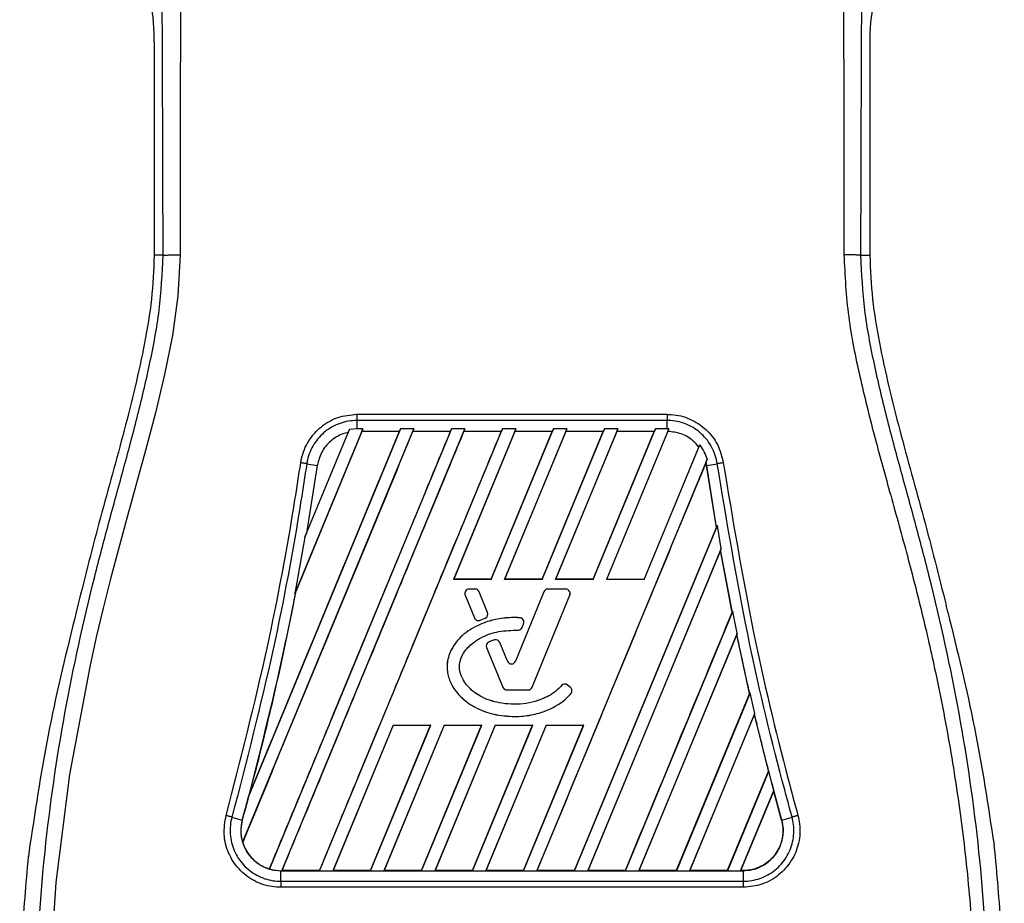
# Model space of a CAD drawing. Header units: millimetres. Extents: x 0 to 420, y 0 to 297.
# Tile 14 of 29: x 83.03 to 91.74, y 234.61 to 242.43. Entities that reach past the tile are written whole.
import ezdxf

# ---------------------------------------------------------------- set-up
doc = ezdxf.new("R2010")
doc.units = ezdxf.units.MM

msp = doc.modelspace()

# ---------------------------------------------------------------- linework, layer by layer
at = {"color": 7, "linetype": 'Continuous', "lineweight": 25}
for p, q in [((84.16343, 242.73563), (84.20747, 242.4329)), ((90.60741, 242.73563), (90.56337, 242.4329)), ((84.21711, 242.238), (84.21711, 240.34757)), ((90.55373, 242.238), (90.55373, 240.34757)), ((84.2962, 240.34757), (84.21711, 240.34757)), ((90.47463, 240.34757), (90.55373, 240.34757)), ((86.01135, 238.94011), (88.7595, 238.94011)), ((86.01135, 238.88544), (86.01135, 238.81101)), ((88.75949, 238.88544), (86.01135, 238.88544)), ((88.75949, 238.81101), (88.75949, 238.88544)), ((85.00006, 235.15054), (86.51628, 238.81101)), ((86.39892, 238.81101), (85.05761, 235.57279)), ((86.85024, 238.81101), (85.23687, 234.91597)), ((85.34809, 234.90116), (86.9676, 238.81101)), ((86.06496, 238.81101), (85.46207, 237.35548)), ((85.55019, 237.85157), (85.94511, 238.80498)), ((85.68205, 234.90116), (87.30156, 238.81101)), ((85.94511, 238.80498), (85.93471, 238.78085)), ((86.01135, 238.81101), (85.94511, 238.80498)), ((86.06496, 238.81101), (86.01135, 238.81101)), ((86.05636, 238.78926), (86.06496, 238.81101)), ((86.38951, 238.78926), (86.39892, 238.81101)), ((86.51628, 238.81101), (86.39892, 238.81101)), ((86.51628, 238.81101), (86.50768, 238.78926)), ((86.84082, 238.78926), (86.85024, 238.81101)), ((86.9676, 238.81101), (86.85024, 238.81101)), ((87.41892, 238.81101), (86.86702, 237.47862)), ((86.9676, 238.81101), (86.959, 238.78926)), ((87.20098, 237.47862), (87.75288, 238.81101)), ((87.30156, 238.81101), (87.29214, 238.78926)), ((87.41892, 238.81101), (87.30156, 238.81101)), ((87.87023, 238.81101), (87.31834, 237.47862)), ((87.41031, 238.78926), (87.41892, 238.81101)), ((87.6523, 237.47862), (88.20419, 238.81101)), ((87.75288, 238.81101), (87.74346, 238.78926)), ((87.87023, 238.81101), (87.75288, 238.81101)), ((88.32155, 238.81101), (87.76966, 237.47862)), ((87.86163, 238.78926), (87.87023, 238.81101)), ((88.10362, 237.47862), (88.65551, 238.81101)), ((88.20419, 238.81101), (88.19478, 238.78926)), ((88.32155, 238.81101), (88.20419, 238.81101)), ((88.77277, 238.81077), (88.22097, 237.47862)), ((88.31295, 238.78926), (88.32155, 238.81101)), ((88.65551, 238.81101), (88.64609, 238.78926)), ((88.75949, 238.81101), (88.65551, 238.81101)), ((88.77277, 238.81077), (88.75949, 238.81101)), ((88.76425, 238.78922), (88.77277, 238.81077)), ((86.05717, 238.78804), (85.47297, 237.3783)), ((86.38951, 238.78926), (86.05636, 238.78926)), ((86.05636, 238.78926), (86.05717, 238.78804)), ((86.38768, 238.78804), (86.05717, 238.78804)), ((86.38951, 238.78926), (86.38768, 238.78804)), ((86.84082, 238.78926), (86.50768, 238.78926)), ((86.50849, 238.78804), (86.50768, 238.78926)), ((86.839, 238.78804), (86.50849, 238.78804)), ((86.84082, 238.78926), (86.839, 238.78804)), ((87.41113, 238.78804), (86.86904, 237.47997)), ((87.29214, 238.78926), (86.959, 238.78926)), ((86.95981, 238.78804), (86.959, 238.78926)), ((87.29032, 238.78804), (86.95981, 238.78804)), ((87.20008, 237.47997), (87.74164, 238.78804)), ((87.29032, 238.78804), (87.29214, 238.78926)), ((87.86244, 238.78804), (87.32036, 237.47997)), ((87.74346, 238.78926), (87.41031, 238.78926)), ((87.41031, 238.78926), (87.41113, 238.78804)), ((87.74164, 238.78804), (87.41113, 238.78804)), ((87.6514, 237.47997), (88.19295, 238.78804)), ((87.74164, 238.78804), (87.74346, 238.78926)), ((88.31376, 238.78804), (87.77168, 237.47997)), ((88.19478, 238.78926), (87.86163, 238.78926)), ((87.86163, 238.78926), (87.86244, 238.78804)), ((88.19295, 238.78804), (87.86244, 238.78804)), ((88.10272, 237.47997), (88.64427, 238.78804)), ((88.19295, 238.78804), (88.19478, 238.78926)), ((88.64609, 238.78926), (88.31295, 238.78926)), ((88.31295, 238.78926), (88.31376, 238.78804)), ((88.64427, 238.78804), (88.31376, 238.78804)), ((88.64427, 238.78804), (88.64609, 238.78926)), ((88.55493, 237.47862), (89.04858, 238.67039)), ((89.04858, 238.67039), (89.04013, 238.65082)), ((89.11336, 238.54346), (87.60467, 234.90116)), ((89.10331, 238.51846), (89.11336, 238.54346)), ((85.66157, 238.48791), (85.56476, 237.88712)), ((85.56801, 238.50321), (85.66157, 238.48791)), ((89.10331, 238.51846), (89.10298, 238.51442)), ((89.10803, 238.48773), (89.10298, 238.51442)), ((89.10926, 238.48791), (89.10331, 238.51846)), ((89.10803, 238.48773), (89.10926, 238.48791)), ((89.19576, 237.93981), (89.10803, 238.48773)), ((89.10926, 238.48791), (89.20283, 238.50321)), ((89.19705, 237.93967), (89.10926, 238.48791)), ((87.93787, 234.9023), (89.19576, 237.93981)), ((87.93863, 234.90116), (89.2037, 237.9553)), ((89.19576, 237.93981), (89.19705, 237.93967)), ((89.2037, 237.9553), (89.19705, 237.93967)), ((89.23723, 237.75292), (89.2037, 237.9553)), ((85.55019, 237.85157), (85.46207, 237.35548)), ((85.56476, 237.88712), (85.55019, 237.85157)), ((89.23723, 237.75292), (88.05599, 234.90116)), ((89.23197, 237.73987), (89.23723, 237.75292)), ((89.23149, 237.73546), (88.0577, 234.9023)), ((89.23197, 237.73987), (89.23149, 237.73546)), ((89.33545, 237.18727), (89.23149, 237.73546)), ((89.33675, 237.18714), (89.23197, 237.73987)), ((86.86702, 237.47862), (86.86904, 237.47997)), ((87.20098, 237.47862), (86.86702, 237.47862)), ((87.20008, 237.47997), (86.86904, 237.47997)), ((87.20008, 237.47997), (87.20098, 237.47862)), ((87.31834, 237.47862), (87.32036, 237.47997)), ((87.6523, 237.47862), (87.31834, 237.47862)), ((87.6514, 237.47997), (87.32036, 237.47997)), ((87.6514, 237.47997), (87.6523, 237.47862)), ((87.76966, 237.47862), (87.77168, 237.47997)), ((88.10362, 237.47862), (87.76966, 237.47862)), ((88.10272, 237.47997), (87.77168, 237.47997)), ((88.10272, 237.47997), (88.10362, 237.47862)), ((88.55493, 237.47862), (88.22097, 237.47862)), ((85.46207, 237.35548), (85.47177, 237.37866)), ((85.47177, 237.37866), (85.47297, 237.3783)), ((86.97019, 237.34047), (86.97007, 237.34042)), ((86.97007, 237.34042), (87.05281, 237.13775)), ((86.97019, 237.34047), (87.05294, 237.1378)), ((87.0056, 237.39318), (87.0056, 237.39331)), ((87.0593, 237.39331), (87.0056, 237.39331)), ((87.0593, 237.39318), (87.0056, 237.39318)), ((87.0593, 237.39318), (87.0593, 237.39331)), ((87.09471, 237.36939), (87.09483, 237.36944)), ((87.16945, 237.18634), (87.09471, 237.36939)), ((87.16957, 237.18639), (87.09483, 237.36944)), ((87.66733, 237.36944), (87.41662, 236.75536)), ((87.66746, 237.36939), (87.41674, 236.75531)), ((87.56348, 236.52495), (87.89645, 237.34047)), ((87.56361, 236.5249), (87.89657, 237.34042)), ((87.66746, 237.36939), (87.66733, 237.36944)), ((87.70287, 237.39318), (87.70287, 237.39331)), ((87.86104, 237.39331), (87.70287, 237.39331)), ((87.86104, 237.39318), (87.70287, 237.39318)), ((87.86104, 237.39318), (87.86104, 237.39331)), ((87.89645, 237.34047), (87.89657, 237.34042)), ((83.54166, 237.25036), (83.52609, 237.18767)), ((91.24474, 237.18767), (91.22918, 237.25036)), ((87.16945, 237.18634), (87.16957, 237.18639)), ((87.45524, 237.13956), (87.45525, 237.13969)), ((88.38995, 234.90116), (89.33991, 237.19456)), ((89.33545, 237.18727), (89.33675, 237.18714)), ((89.33991, 237.19456), (89.33675, 237.18714)), ((89.37838, 237.00411), (89.33991, 237.19456)), ((87.05294, 237.1378), (87.05281, 237.13775)), ((87.10344, 237.11712), (87.14913, 237.13674)), ((87.10344, 237.11712), (87.10349, 237.11699)), ((87.10349, 237.11699), (87.14918, 237.13662)), ((87.14913, 237.13674), (87.14918, 237.13662)), ((87.47476, 237.05425), (87.4883, 237.08661)), ((87.47476, 237.05425), (87.47488, 237.0542)), ((87.47488, 237.0542), (87.48843, 237.08656)), ((87.4883, 237.08661), (87.48843, 237.08656)), ((87.4395, 237.03077), (87.4395, 237.03064)), ((89.37838, 237.00411), (88.50731, 234.90116)), ((89.37517, 236.99291), (88.50901, 234.9023)), ((89.37557, 236.99713), (89.37517, 236.99291)), ((89.37557, 236.99713), (89.37838, 237.00411)), ((87.18104, 236.92492), (87.18099, 236.92504)), ((87.23133, 236.94289), (87.23129, 236.94302)), ((87.27788, 236.92076), (87.278, 236.92081)), ((87.34543, 236.75531), (87.27788, 236.92076)), ((87.34555, 236.75536), (87.278, 236.92081)), ((87.16019, 236.87509), (87.16007, 236.87504)), ((87.16007, 236.87504), (87.30303, 236.5249)), ((87.16019, 236.87509), (87.30315, 236.52495)), ((87.34543, 236.75531), (87.34555, 236.75536)), ((87.41674, 236.75531), (87.41662, 236.75536)), ((87.82468, 236.53924), (87.82458, 236.53932)), ((87.87804, 236.5435), (87.87812, 236.54361)), ((87.90281, 236.52284), (87.87804, 236.5435)), ((87.9029, 236.52294), (87.87812, 236.54361)), ((87.30315, 236.52495), (87.30303, 236.5249)), ((87.33856, 236.50116), (87.52808, 236.50116)), ((87.33856, 236.50116), (87.33856, 236.50102)), ((87.33856, 236.50102), (87.52808, 236.50102)), ((87.52808, 236.50116), (87.52808, 236.50102)), ((87.56348, 236.52495), (87.56361, 236.5249)), ((87.90281, 236.52284), (87.9029, 236.52294)), ((87.90709, 236.46828), (87.90719, 236.46819)), ((89.48961, 236.46985), (88.84051, 234.9023)), ((89.49356, 236.47592), (88.84127, 234.90116)), ((89.49092, 236.46974), (89.48961, 236.46985)), ((89.49092, 236.46974), (89.49356, 236.47592)), ((89.53544, 236.29371), (89.49356, 236.47592)), ((88.95863, 234.90116), (89.53544, 236.29371)), ((88.96033, 234.9023), (89.53291, 236.28418)), ((89.53291, 236.28418), (89.53323, 236.28823)), ((89.65672, 235.78355), (89.53291, 236.28418)), ((89.53544, 236.29371), (89.53323, 236.28823)), ((86.33319, 236.18982), (85.7994, 234.90116)), ((86.33406, 236.18852), (85.80111, 234.9023)), ((86.1326, 234.9023), (86.6652, 236.18852)), ((86.13336, 234.90116), (86.66715, 236.18982)), ((86.7845, 236.18982), (86.25072, 234.90116)), ((86.78537, 236.18852), (86.25243, 234.9023)), ((86.33319, 236.18982), (86.66715, 236.18982)), ((86.33406, 236.18852), (86.33319, 236.18982)), ((86.33406, 236.18852), (86.6652, 236.18852)), ((86.58392, 234.9023), (87.11652, 236.18852)), ((86.58468, 234.90116), (87.11846, 236.18982)), ((86.66715, 236.18982), (86.6652, 236.18852)), ((87.23582, 236.18982), (86.70204, 234.90116)), ((87.23669, 236.18852), (86.70374, 234.9023)), ((86.7845, 236.18982), (87.11846, 236.18982)), ((86.78537, 236.18852), (86.7845, 236.18982)), ((86.78537, 236.18852), (87.11652, 236.18852)), ((87.03524, 234.9023), (87.56783, 236.18852)), ((87.036, 234.90116), (87.56978, 236.18982)), ((87.11846, 236.18982), (87.11652, 236.18852)), ((87.68714, 236.18982), (87.15336, 234.90116)), ((87.68801, 236.18852), (87.15506, 234.9023)), ((87.23582, 236.18982), (87.56978, 236.18982)), ((87.23669, 236.18852), (87.23582, 236.18982)), ((87.23669, 236.18852), (87.56783, 236.18852)), ((87.41058, 236.26554), (87.41058, 236.26541)), ((87.48656, 234.9023), (88.01915, 236.18852)), ((87.48732, 234.90116), (88.0211, 236.18982)), ((87.56978, 236.18982), (87.56783, 236.18852)), ((87.68714, 236.18982), (88.0211, 236.18982)), ((87.68801, 236.18852), (87.68714, 236.18982)), ((87.68801, 236.18852), (88.01915, 236.18852)), ((88.0211, 236.18982), (88.01915, 236.18852)), ((89.65672, 235.78355), (89.29183, 234.9023)), ((89.6585, 235.78455), (89.29259, 234.90116)), ((89.65803, 235.78346), (89.65672, 235.78355)), ((89.65803, 235.78346), (89.6585, 235.78455)), ((89.68585, 235.67643), (89.6585, 235.78455)), ((89.77388, 235.34915), (89.68585, 235.67644)), ((85.05761, 235.57279), (85.06359, 235.59046)), ((89.40994, 234.90116), (89.70343, 235.60969)), ((89.41165, 234.9023), (89.70317, 235.60583)), ((89.70317, 235.60583), (89.70343, 235.60969)), ((89.77268, 235.34881), (89.70317, 235.60583)), ((84.90576, 235.37505), (84.99696, 235.34915)), ((84.997, 235.34913), (84.99696, 235.34915)), ((89.77268, 235.34881), (89.77388, 235.34915)), ((89.77388, 235.34915), (89.86508, 235.37505)), ((85.00006, 235.15054), (85.00131, 235.15048)), ((83.1174, 235.12989), (83.10506, 235.02541)), ((91.66578, 235.02541), (91.65344, 235.12989)), ((85.23621, 234.91736), (85.23687, 234.91597)), ((85.33819, 234.90116), (85.33819, 234.90103)), ((85.33819, 234.90116), (85.34809, 234.90116)), ((85.33819, 234.80727), (85.33819, 234.90103)), ((85.33819, 234.90103), (89.43265, 234.90103)), ((85.34979, 234.9023), (85.34809, 234.90116)), ((85.68129, 234.9023), (85.34979, 234.9023)), ((85.68129, 234.9023), (85.68205, 234.90116)), ((85.68205, 234.90116), (85.7994, 234.90116)), ((85.7994, 234.90116), (85.80111, 234.9023)), ((86.1326, 234.9023), (85.80111, 234.9023)), ((86.1326, 234.9023), (86.13336, 234.90116)), ((86.13336, 234.90116), (86.25072, 234.90116)), ((86.25072, 234.90116), (86.25243, 234.9023)), ((86.58392, 234.9023), (86.25243, 234.9023)), ((86.58392, 234.9023), (86.58468, 234.90116)), ((86.58468, 234.90116), (86.70204, 234.90116)), ((86.70204, 234.90116), (86.70374, 234.9023)), ((87.03524, 234.9023), (86.70374, 234.9023)), ((87.03524, 234.9023), (87.036, 234.90116)), ((87.036, 234.90116), (87.15336, 234.90116)), ((87.15336, 234.90116), (87.15506, 234.9023)), ((87.48656, 234.9023), (87.15506, 234.9023)), ((87.48656, 234.9023), (87.48732, 234.90116)), ((87.48732, 234.90116), (87.60467, 234.90116)), ((87.60467, 234.90116), (87.60638, 234.9023)), ((87.93787, 234.9023), (87.60638, 234.9023)), ((87.93787, 234.9023), (87.93863, 234.90116)), ((87.93863, 234.90116), (88.05599, 234.90116)), ((88.05599, 234.90116), (88.0577, 234.9023)), ((88.38919, 234.9023), (88.0577, 234.9023)), ((88.38919, 234.9023), (88.38995, 234.90116)), ((88.38995, 234.90116), (88.50731, 234.90116)), ((88.50731, 234.90116), (88.50901, 234.9023)), ((88.84051, 234.9023), (88.50901, 234.9023)), ((88.84127, 234.90116), (88.84051, 234.9023)), ((88.84127, 234.90116), (88.95863, 234.90116)), ((88.96033, 234.9023), (88.95863, 234.90116)), ((89.29183, 234.9023), (88.96033, 234.9023)), ((89.29259, 234.90116), (89.29183, 234.9023)), ((89.29259, 234.90116), (89.40994, 234.90116)), ((89.41165, 234.9023), (89.40994, 234.90116)), ((89.43265, 234.9023), (89.41165, 234.9023)), ((89.43265, 234.9023), (89.43265, 234.90103)), ((89.43265, 234.90103), (89.43265, 234.80727)), ((85.33819, 234.80727), (89.43265, 234.80727)), ((89.43265, 234.75388), (85.33819, 234.75388))]:
    msp.add_line(p, q, dxfattribs=at)
at = {"color": 7, "linetype": 'Continuous', "lineweight": 25, "flags": 128}
msp.add_lwpolyline([(84.44725, 240.35178), (84.42761, 239.98925), (84.37803, 239.6377), (84.30956, 239.29343), (84.22899, 238.95406), (84.14155, 238.62003), (84.05609, 238.30883), (83.97247, 238.00818), (83.90079, 237.74689), (83.83162, 237.48512), (83.76614, 237.22458), (83.70487, 236.96652), (83.64668, 236.70564), (83.4678, 235.75162), (83.34638, 234.79727), (83.28559, 233.84472)], dxfattribs=at)
at = {"color": 7, "linetype": 'Continuous', "lineweight": 25}
for centre, radius, start, end in [((87.0056, 237.35493), 0.03838, 90, 202.209257), ((87.0056, 237.35493), 0.03825, 90, 202.209257), ((87.0593, 237.35493), 0.03838, 22.209268, 90), ((87.0593, 237.35493), 0.03825, 22.209268, 90), ((87.70287, 237.35493), 0.03838, 90, 157.790711), ((87.70287, 237.35493), 0.03825, 90, 157.790711), ((87.86104, 237.35493), 0.03838, 337.790712, 90), ((87.86104, 237.35493), 0.03825, 337.790712, 90), ((87.13404, 237.17188), 0.03825, 293.245837, 22.209268), ((87.13404, 237.17188), 0.03838, 293.245837, 22.209268), ((87.45302, 237.10138), 0.03825, 337.290493, 86.671349), ((87.45302, 237.10138), 0.03838, 337.290493, 86.671349), ((87.08835, 237.15226), 0.03838, 202.209257, 293.245837), ((87.08835, 237.15226), 0.03825, 202.209257, 293.245837), ((87.43948, 237.06902), 0.03825, 270.034995, 337.290493), ((87.43948, 237.06902), 0.03838, 270.034995, 337.290493), ((87.1956, 236.88955), 0.03838, 112.378703, 202.209291), ((87.1956, 236.88955), 0.03825, 112.378703, 202.209291), ((87.24247, 236.90631), 0.03838, 22.209261, 106.934979), ((87.24247, 236.90631), 0.03825, 22.209261, 106.934979), ((87.38108, 236.76986), 0.03851, 202.209261, 337.790711), ((87.38108, 236.76986), 0.03838, 202.209261, 337.790711), ((87.85354, 236.51413), 0.03838, 50.16689, 138.977091), ((87.85354, 236.51413), 0.03825, 50.16689, 138.977091), ((87.33856, 236.5394), 0.03838, 202.209291, 270), ((87.33856, 236.5394), 0.03825, 202.209291, 270), ((87.52808, 236.5394), 0.03825, 270, 337.790712), ((87.52808, 236.5394), 0.03838, 270, 337.790712), ((87.87831, 236.49347), 0.03825, 318.805903, 50.16689), ((87.87831, 236.49347), 0.03838, 318.805903, 50.16689), ((115.37783, 242.40774), 26.55915, 194.681483, 194.830401), ((59.39301, 242.40774), 26.55915, 344.587332, 345.087235), ((85.33819, 235.25507), 0.35391, 164.587332, 197.180089), ((85.33819, 235.25507), 0.35391, 253.364009, 270)]:
    msp.add_arc(centre, radius, start, end, dxfattribs=at)
for centre, start_param, end_param in [((84.19721, 242.238), 4.712389, 5.7417037), ((90.57362, 242.238), 0.5414816, 1.5707963)]:
    msp.add_ellipse(centre, major_axis=(0, 0.22743), ratio=0.0874887, start_param=start_param, end_param=end_param, dxfattribs=at)
for points, knots in [([(84.39173, 248.87636), (84.39398, 248.87569), (84.39847, 248.87436), (84.40458, 248.8619), (84.40918, 248.84329), (84.41252, 248.8223), (84.41496, 248.80288), (84.41715, 248.78148), (84.41925, 248.75709), (84.42153, 248.72796), (84.42621, 248.66164), (84.43423, 248.55124), (84.44396, 248.40732), (84.45337, 248.24063), (84.462, 248.04347), (84.46944, 247.78888), (84.47407, 247.48616), (84.47567, 247.18099), (84.47569, 246.88529), (84.47486, 246.58892), (84.47355, 246.3073), (84.47219, 246.05722), (84.47114, 245.87843), (84.47017, 245.71743), (84.46926, 245.57114), (84.46829, 245.41743), (84.46726, 245.25619), (84.46616, 245.08733), (84.46497, 244.90644), (84.46356, 244.69745), (84.46184, 244.44257), (84.45975, 244.1267), (84.45751, 243.78156), (84.4552, 243.40992), (84.45316, 243.05655), (84.45124, 242.69445), (84.44942, 242.29471), (84.44778, 241.84186), (84.44669, 241.34109), (84.44636, 240.84683), (84.44696, 240.51416), (84.44725, 240.35178)], [0, 0, 0, 0, 0.0104006, 0.0208067, 0.0310612, 0.036141, 0.0414568, 0.0469849, 0.0510796, 0.056575, 0.0633541, 0.0847782, 0.105784, 0.1264425, 0.1539665, 0.182507, 0.218273, 0.2569262, 0.2837155, 0.3157391, 0.3543398, 0.3761823, 0.3978259, 0.4130257, 0.4290268, 0.4458407, 0.463478, 0.4819485, 0.5012617, 0.522846, 0.5505367, 0.5849047, 0.6264984, 0.6637819, 0.7068338, 0.7424241, 0.7825584, 0.8379434, 0.8909388, 0.9467661, 1, 1, 1, 1]), ([(90.37911, 248.87636), (90.377, 248.87578), (90.37244, 248.87453), (90.36641, 248.86243), (90.35973, 248.83554), (90.35476, 248.79502), (90.35029, 248.7414), (90.3458, 248.67859), (90.33932, 248.58677), (90.33161, 248.47941), (90.32474, 248.36977), (90.31688, 248.22725), (90.30884, 248.04345), (90.30173, 247.80031), (90.2971, 247.51387), (90.2957, 247.28629), (90.2953, 247.13333), (90.29521, 247.07305), (90.29518, 247.00988), (90.29521, 246.94362), (90.29529, 246.87411), (90.29543, 246.80114), (90.29576, 246.67425), (90.29647, 246.48298), (90.29788, 246.19389), (90.29992, 245.83633), (90.30265, 245.39796), (90.30484, 245.06187), (90.30626, 244.8482), (90.30673, 244.77866), (90.30725, 244.70247), (90.30781, 244.61941), (90.30841, 244.52926), (90.30907, 244.43181), (90.30977, 244.32681), (90.31083, 244.16676), (90.31225, 243.94843), (90.31393, 243.68536), (90.31582, 243.37858), (90.31767, 243.05654), (90.31962, 242.69096), (90.32176, 242.21921), (90.3236, 241.63488), (90.32457, 240.97522), (90.3239, 240.55294), (90.32359, 240.35178)], [0, 0, 0, 0, 0.0096542, 0.0208078, 0.0310614, 0.0469563, 0.0536308, 0.0633217, 0.0794479, 0.0951343, 0.1109881, 0.1264164, 0.1539415, 0.1824827, 0.2141215, 0.2517397, 0.2580776, 0.2647064, 0.2716453, 0.2789144, 0.286535, 0.2945296, 0.3029217, 0.3282576, 0.3573626, 0.3978345, 0.4456197, 0.5012524, 0.508145, 0.5157448, 0.5240728, 0.5331513, 0.5430039, 0.5536554, 0.5651318, 0.5774599, 0.6061763, 0.6367725, 0.6637765, 0.7068295, 0.7424198, 0.7836985, 0.8615591, 0.9340514, 1, 1, 1, 1]), ([(84.2962, 240.34757), (84.29567, 240.55198), (84.29458, 240.9677), (84.29243, 241.6015), (84.2899, 242.24643), (84.28713, 242.86734), (84.28425, 243.4565), (84.28205, 243.8777), (84.28052, 244.16017), (84.27972, 244.30571), (84.2789, 244.45405), (84.27805, 244.6052), (84.27718, 244.75914), (84.27629, 244.91349), (84.27534, 245.07661), (84.27429, 245.25684), (84.27307, 245.46492), (84.27167, 245.70086), (84.27018, 245.95374), (84.26852, 246.23421), (84.26663, 246.53593), (84.26421, 246.85771), (84.26105, 247.1616), (84.25657, 247.44), (84.25019, 247.69169), (84.24078, 247.92736), (84.22973, 248.11925), (84.21857, 248.27937), (84.20826, 248.4094), (84.19923, 248.52133), (84.19044, 248.59313), (84.18366, 248.62289), (84.17799, 248.63761), (84.17337, 248.645), (84.16847, 248.6489), (84.16514, 248.64892), (84.16343, 248.64893)], [0, 0, 0, 0, 0.0694688, 0.1412908, 0.2154694, 0.2887805, 0.3524933, 0.4159279, 0.4321232, 0.4486368, 0.4654688, 0.4826193, 0.5000881, 0.5178753, 0.535169, 0.5556239, 0.5792402, 0.6060176, 0.6359563, 0.6653451, 0.7015159, 0.7387188, 0.7750553, 0.8054444, 0.8348007, 0.8638698, 0.8931347, 0.9126927, 0.9334716, 0.9528765, 0.9643483, 0.9751988, 0.9808952, 0.9869973, 0.9933587, 1, 1, 1, 1]), ([(90.47463, 240.34757), (90.47517, 240.55198), (90.47626, 240.9677), (90.47841, 241.6015), (90.48094, 242.24643), (90.4837, 242.86734), (90.48658, 243.4565), (90.48879, 243.8777), (90.49032, 244.16017), (90.49112, 244.30571), (90.49194, 244.45405), (90.49279, 244.6052), (90.49366, 244.75914), (90.49455, 244.91349), (90.4955, 245.07661), (90.49655, 245.25684), (90.49777, 245.46492), (90.49916, 245.70086), (90.50066, 245.95374), (90.50232, 246.23421), (90.50421, 246.53593), (90.50662, 246.85771), (90.50979, 247.1616), (90.51427, 247.44), (90.52065, 247.69169), (90.53006, 247.92736), (90.54111, 248.11925), (90.55227, 248.27937), (90.56258, 248.4094), (90.57161, 248.52133), (90.5804, 248.59313), (90.58718, 248.62289), (90.59285, 248.63761), (90.59747, 248.645), (90.60236, 248.6489), (90.6057, 248.64892), (90.60741, 248.64893)], [0, 0, 0, 0, 0.0694688, 0.1412908, 0.2154694, 0.2887805, 0.3524933, 0.4159279, 0.4321232, 0.4486368, 0.4654688, 0.4826193, 0.5000881, 0.5178753, 0.535169, 0.5556239, 0.5792402, 0.6060176, 0.6359563, 0.6653451, 0.7015159, 0.7387188, 0.7750553, 0.8054444, 0.8348007, 0.8638698, 0.8931347, 0.9126927, 0.9334716, 0.9528765, 0.9643483, 0.9751988, 0.9808952, 0.9869973, 0.9933587, 1, 1, 1, 1]), ([(83.88143, 228.30905), (83.88707, 228.31072), (83.89829, 228.31404), (83.90629, 228.34694), (83.90637, 228.40381), (83.89737, 228.48787), (83.8796, 228.59772), (83.85412, 228.73008), (83.82237, 228.88122), (83.77415, 229.10097), (83.70612, 229.4023), (83.62272, 229.78095), (83.53787, 230.17592), (83.41081, 230.80028), (83.27268, 231.65758), (83.17506, 232.75009), (83.15794, 233.88928), (83.23451, 235.07437), (83.41246, 236.29724), (83.62435, 237.26241), (83.81284, 237.97452), (83.94222, 238.44298), (84.06821, 238.91201), (84.17982, 239.38375), (84.27252, 239.86136), (84.2883, 240.18517), (84.2962, 240.34757)], [0, 0, 0, 0, 0.0154023, 0.0306186, 0.0458978, 0.0611515, 0.0763524, 0.0916759, 0.1069667, 0.1223964, 0.1531196, 0.1841395, 0.2146453, 0.2457555, 0.3295656, 0.4129092, 0.4960821, 0.5895924, 0.6838677, 0.7780859, 0.8151003, 0.8521196, 0.8891029, 0.926018, 0.9628961, 1, 1, 1, 1]), ([(84.21711, 240.34757), (84.21177, 240.21767), (84.20108, 239.95767), (84.11163, 239.43941), (83.95627, 238.79564), (83.73715, 238.02716), (83.60682, 237.50929), (83.54166, 237.25036)], [0, 0, 0, 0, 0.1226487, 0.2454767, 0.4957363, 0.7478713, 1, 1, 1, 1]), ([(84.2962, 240.34757), (84.29967, 240.34808), (84.30684, 240.34912), (84.34252, 240.35049), (84.39165, 240.35148), (84.42916, 240.35168), (84.44725, 240.35178)], [0, 0, 0, 0, 0.2412015, 0.5, 0.7587985, 1, 1, 1, 1]), ([(90.32359, 240.35178), (90.33324, 240.16827), (90.35233, 239.80546), (90.46171, 239.27511), (90.5891, 238.76124), (90.73249, 238.24422), (90.87628, 237.73096), (91.01101, 237.20858), (91.14352, 236.6326), (91.26956, 235.98574), (91.3768, 235.27416), (91.45096, 234.55893), (91.492, 233.82987), (91.49567, 233.08686), (91.46019, 232.33229), (91.39786, 231.69961), (91.32922, 231.19562), (91.27077, 230.8312), (91.20744, 230.48223), (91.13973, 230.13928), (91.08453, 229.8624), (91.0426, 229.66017), (91.01675, 229.53607), (90.98919, 229.40606), (90.96048, 229.2706), (90.93334, 229.14211), (90.90984, 229.03083), (90.89129, 228.94126), (90.87404, 228.85675), (90.85818, 228.77711), (90.83876, 228.67611), (90.81789, 228.55974), (90.80075, 228.4446), (90.79201, 228.35694), (90.79207, 228.29741), (90.79968, 228.26178), (90.81094, 228.25772), (90.81668, 228.25565)], [0, 0, 0, 0, 0.0416065, 0.0822607, 0.1224589, 0.1616664, 0.2038605, 0.2432792, 0.2839298, 0.3378062, 0.3926111, 0.4469834, 0.500736, 0.5580634, 0.6153257, 0.6718893, 0.7021057, 0.7306132, 0.7555393, 0.7824984, 0.8098129, 0.8199097, 0.8308441, 0.8397938, 0.8517874, 0.8646543, 0.8727782, 0.8813003, 0.8891477, 0.8967682, 0.9048894, 0.9206626, 0.9367507, 0.9525373, 0.9679622, 0.9836747, 1, 1, 1, 1]), ([(90.47463, 240.34757), (90.47117, 240.34808), (90.464, 240.34912), (90.42832, 240.35049), (90.37919, 240.35148), (90.34168, 240.35168), (90.32359, 240.35178)], [0, 0, 0, 0, 0.2412015, 0.5, 0.7587985, 1, 1, 1, 1]), ([(90.88941, 228.30905), (90.88376, 228.31072), (90.87255, 228.31404), (90.86455, 228.34694), (90.86446, 228.40381), (90.87347, 228.48787), (90.89124, 228.59772), (90.91672, 228.73008), (90.94847, 228.88122), (90.99669, 229.10097), (91.06472, 229.4023), (91.14812, 229.78095), (91.23297, 230.17592), (91.36003, 230.80028), (91.49816, 231.65758), (91.59578, 232.75009), (91.6129, 233.88928), (91.53633, 235.07437), (91.35837, 236.29724), (91.14649, 237.26241), (90.958, 237.97452), (90.82862, 238.44298), (90.70263, 238.91201), (90.59102, 239.38375), (90.49831, 239.86136), (90.48254, 240.18517), (90.47463, 240.34757)], [0, 0, 0, 0, 0.0154023, 0.0306186, 0.0458978, 0.0611515, 0.0763524, 0.0916759, 0.1069667, 0.1223964, 0.1531196, 0.1841395, 0.2146453, 0.2457555, 0.3295656, 0.4129092, 0.4960821, 0.5895924, 0.6838677, 0.7780859, 0.8151003, 0.8521196, 0.8891029, 0.926018, 0.9628961, 1, 1, 1, 1]), ([(90.55373, 240.34757), (90.55907, 240.21767), (90.56976, 239.95767), (90.65921, 239.43941), (90.81457, 238.79564), (91.03369, 238.02716), (91.16402, 237.50929), (91.22918, 237.25036)], [0, 0, 0, 0, 0.1226487, 0.2454767, 0.4957363, 0.7478713, 1, 1, 1, 1]), ([(85.51471, 238.51145), (85.51682, 238.5237), (85.52849, 238.59137), (85.57783, 238.70945), (85.69174, 238.83687), (85.84205, 238.92345), (85.95492, 238.93456), (86.01135, 238.94011)], [0, 0, 0, 0, 0.052396, 0.2895037, 0.5264141, 0.7632194, 1, 1, 1, 1]), ([(86.01135, 238.88544), (86.01135, 238.88544), (85.96125, 238.88544), (85.86023, 238.86831), (85.72632, 238.79407), (85.62427, 238.67973), (85.58093, 238.57445), (85.56965, 238.51419), (85.56801, 238.50321), (85.56801, 238.50321)], [0, 0, 0, 0, 0.0000072, 0.236697, 0.4734509, 0.7103734, 0.9475589, 0.9999928, 1, 1, 1, 1]), ([(89.20283, 238.50321), (89.20283, 238.50321), (89.1954, 238.55289), (89.16344, 238.6505), (89.07001, 238.77214), (88.94175, 238.8561), (88.83142, 238.88323), (88.77041, 238.88544), (88.75949, 238.88544), (88.75949, 238.88544)], [0, 0, 0, 0, 0.0000072, 0.2373779, 0.4746162, 0.7116191, 0.9484337, 0.9999928, 1, 1, 1, 1]), ([(88.7595, 238.94011), (88.77173, 238.93983), (88.84014, 238.93826), (88.96402, 238.90694), (89.10687, 238.81294), (89.21471, 238.67677), (89.24232, 238.56658), (89.25612, 238.51148)], [0, 0, 0, 0, 0.0515719, 0.2884831, 0.5255349, 0.7627603, 1, 1, 1, 1]), ([(85.00131, 235.15048), (85.25249, 235.75676), (85.75483, 236.96933), (86.25727, 238.1818), (86.50849, 238.78804)], [0, 0, 0, 0, 0.5000015, 1, 1, 1, 1]), ([(86.38768, 238.78804), (86.16705, 238.25512), (85.72578, 237.18925), (85.28432, 236.1234), (85.06359, 235.59046)], [0, 0, 0, 0, 0.4999874, 1, 1, 1, 1]), ([(86.839, 238.78804), (86.5719, 238.14293), (86.03768, 236.8527), (85.50336, 235.56248), (85.23621, 234.91736)], [0, 0, 0, 0, 0.49999481, 1, 1, 1, 1]), ([(85.34979, 234.9023), (85.61811, 235.54994), (86.15475, 236.84522), (86.69146, 238.14043), (86.95981, 238.78804)], [0, 0, 0, 0, 0.5000012, 1, 1, 1, 1]), ([(85.93471, 238.78085), (85.91905, 238.77669), (85.86304, 238.76178), (85.77612, 238.70882), (85.69306, 238.61041), (85.67207, 238.52875), (85.66157, 238.48791)], [0, 0, 0, 0, 0.1145462, 0.4096455, 0.704796, 1, 1, 1, 1]), ([(85.68129, 234.9023), (85.94948, 235.54992), (86.48587, 236.84517), (87.02217, 238.14042), (87.29032, 238.78804)], [0, 0, 0, 0, 0.5000012, 1, 1, 1, 1]), ([(89.04013, 238.65082), (89.02421, 238.66905), (88.98087, 238.71872), (88.88631, 238.77517), (88.80442, 238.7846), (88.76425, 238.78922)], [0, 0, 0, 0, 0.2281145, 0.6214095, 1, 1, 1, 1]), ([(89.11336, 238.54346), (89.1058, 238.56581), (89.09043, 238.61129), (89.06268, 238.65047), (89.04858, 238.67039)], [0, 0, 0, 0, 0.4916782, 1, 1, 1, 1]), ([(84.85381, 235.38956), (84.981, 235.88213), (85.21936, 236.80523), (85.41349, 237.85251), (85.49784, 238.40166), (85.51471, 238.51145)], [0, 0, 0, 0, 0.47789779, 0.89561471, 1, 1, 1, 1]), ([(85.56801, 238.50321), (85.55111, 238.3932), (85.46657, 237.84304), (85.27192, 236.79369), (85.03317, 235.8687), (84.90576, 235.37505)], [0, 0, 0, 0, 0.10437784, 0.52202684, 1, 1, 1, 1]), ([(85.56801, 238.50321), (85.56433, 238.5038), (85.55698, 238.50499), (85.54375, 238.50705), (85.52954, 238.50923), (85.51965, 238.51071), (85.51471, 238.51145)], [0, 0, 0, 0, 0.25, 0.5, 0.75, 1, 1, 1, 1]), ([(89.10298, 238.51442), (88.85355, 237.9124), (88.35467, 236.70837), (87.85581, 235.50432), (87.60638, 234.9023)], [0, 0, 0, 0, 0.4999993, 1, 1, 1, 1]), ([(89.86508, 235.37505), (89.83595, 235.48241), (89.69026, 236.01929), (89.44317, 237.05755), (89.2865, 237.99995), (89.20283, 238.50321)], [0, 0, 0, 0, 0.1043199, 0.5216962, 1, 1, 1, 1]), ([(89.25612, 238.51148), (89.33959, 238.00914), (89.49586, 237.06859), (89.74255, 236.03241), (89.88795, 235.49668), (89.91703, 235.38954)], [0, 0, 0, 0, 0.4783741, 0.8956847, 1, 1, 1, 1]), ([(85.47177, 237.37866), (85.44954, 237.26573), (85.40495, 237.03916), (85.33321, 236.70387), (85.25748, 236.36941), (85.17844, 236.04085), (85.09207, 235.69952), (85.03, 235.47086), (84.99696, 235.34915)], [0, 0, 0, 0, 0.165626, 0.3322637, 0.4933703, 0.6590619, 0.8185207, 1, 1, 1, 1]), ([(85.06359, 235.59046), (85.17398, 236.02847), (85.32346, 236.62155), (85.44198, 237.22146), (85.47297, 237.3783)], [0, 0, 0, 0, 0.738548, 1, 1, 1, 1]), ([(83.52609, 237.18767), (83.44254, 236.84812), (83.27515, 236.16791), (83.17004, 235.47627), (83.1174, 235.12989)], [0, 0, 0, 0, 0.49918594, 1, 1, 1, 1]), ([(87.45525, 237.13969), (87.44313, 237.14024), (87.38234, 237.14298), (87.28042, 237.13532), (87.15766, 237.1049), (87.05773, 237.06174), (86.97786, 237.01081), (86.91569, 236.95411), (86.85649, 236.87905), (86.8097, 236.77744), (86.80808, 236.65613), (86.83929, 236.565), (86.88101, 236.49604), (86.94456, 236.42143), (87.03364, 236.35712), (87.1363, 236.31105), (87.25444, 236.27459), (87.34763, 236.26911), (87.41058, 236.26541)], [0, 0, 0, 0, 0.0216485, 0.1085696, 0.181144, 0.2464075, 0.3019116, 0.3494067, 0.395787, 0.4720387, 0.5441864, 0.6064196, 0.6414469, 0.6875628, 0.7804714, 0.8342793, 0.8880601, 1, 1, 1, 1]), ([(87.45524, 237.13956), (87.44312, 237.14011), (87.38234, 237.14285), (87.28042, 237.13519), (87.15768, 237.10477), (87.05777, 237.06161), (86.97792, 237.01069), (86.91578, 236.95401), (86.85659, 236.87898), (86.80983, 236.77739), (86.80821, 236.65613), (86.83942, 236.56504), (86.88112, 236.49611), (86.94466, 236.42152), (87.03371, 236.35723), (87.13635, 236.31118), (87.25447, 236.27472), (87.34764, 236.26924), (87.41058, 236.26554)], [0, 0, 0, 0, 0.021654, 0.108597, 0.1811744, 0.2464393, 0.3019418, 0.3494353, 0.3958126, 0.4720538, 0.5441906, 0.6064137, 0.6414373, 0.6875521, 0.7804583, 0.8342673, 0.8880492, 1, 1, 1, 1]), ([(88.38919, 234.9023), (88.56537, 235.3278), (88.88073, 236.08947), (89.19621, 236.85111), (89.33545, 237.18727)], [0, 0, 0, 0, 0.5586506, 1, 1, 1, 1]), ([(91.24474, 237.18767), (91.3283, 236.84812), (91.49569, 236.16791), (91.6008, 235.47627), (91.65344, 235.12989)], [0, 0, 0, 0, 0.4991859, 1, 1, 1, 1]), ([(87.82468, 236.53924), (87.81643, 236.53032), (87.77564, 236.48624), (87.70353, 236.43998), (87.60429, 236.40049), (87.47718, 236.37096), (87.33786, 236.37212), (87.20878, 236.40027), (87.10369, 236.44111), (87.00725, 236.50895), (86.9425, 236.60122), (86.91637, 236.68474), (86.92455, 236.76856), (86.96767, 236.85429), (87.03852, 236.91851), (87.13757, 236.98295), (87.27131, 237.02526), (87.38224, 237.02889), (87.4395, 237.03077)], [0, 0, 0, 0, 0.0204815, 0.1012371, 0.1411481, 0.2005339, 0.3202598, 0.3720973, 0.4227446, 0.5098339, 0.5661373, 0.6101353, 0.6545125, 0.7046097, 0.7684411, 0.8131858, 0.9035777, 1, 1, 1, 1]), ([(87.82458, 236.53932), (87.81633, 236.53041), (87.77555, 236.48634), (87.70345, 236.44009), (87.60424, 236.40061), (87.47714, 236.37109), (87.33786, 236.37226), (87.20881, 236.4004), (87.10375, 236.44123), (87.00734, 236.50904), (86.94262, 236.60127), (86.91651, 236.68475), (86.92468, 236.76852), (86.96778, 236.85422), (87.03861, 236.9184), (87.13762, 236.98282), (87.27133, 237.02513), (87.38225, 237.02876), (87.4395, 237.03064)], [0, 0, 0, 0, 0.0204876, 0.1012466, 0.1411592, 0.2005511, 0.320289, 0.3721273, 0.4227766, 0.5098651, 0.5661571, 0.6101424, 0.654507, 0.7045939, 0.7684171, 0.8131629, 0.9035569, 1, 1, 1, 1]), ([(89.48961, 236.46985), (89.45677, 236.61584), (89.4176, 236.78997), (89.38107, 236.96468), (89.37517, 236.99291)], [0, 0, 0, 0, 0.8384081, 1, 1, 1, 1]), ([(89.49092, 236.46974), (89.47118, 236.5568), (89.43138, 236.7323), (89.39427, 236.90839), (89.37557, 236.99713)], [0, 0, 0, 0, 0.49605747, 1, 1, 1, 1]), ([(87.23129, 236.94302), (87.2255, 236.9412), (87.21412, 236.93761), (87.19735, 236.9316), (87.18644, 236.92723), (87.18099, 236.92504)], [0, 0, 0, 0, 0.3405858, 0.6701326, 1, 1, 1, 1]), ([(87.23133, 236.94289), (87.22554, 236.94107), (87.21416, 236.93748), (87.19739, 236.93147), (87.18649, 236.9271), (87.18104, 236.92492)], [0, 0, 0, 0, 0.340666, 0.6701727, 1, 1, 1, 1]), ([(87.41058, 236.26554), (87.42271, 236.26573), (87.48358, 236.26667), (87.5831, 236.28148), (87.73235, 236.33015), (87.84021, 236.3961), (87.8972, 236.4576), (87.90709, 236.46828)], [0, 0, 0, 0, 0.0661031, 0.3316338, 0.543369, 0.9207507, 1, 1, 1, 1]), ([(87.41058, 236.26541), (87.42271, 236.26559), (87.48358, 236.26654), (87.58311, 236.28134), (87.73238, 236.33002), (87.84028, 236.39598), (87.89729, 236.45751), (87.90719, 236.46819)], [0, 0, 0, 0, 0.0660895, 0.3315654, 0.5433039, 0.9206958, 1, 1, 1, 1]), ([(89.65803, 235.78346), (89.64379, 235.83917), (89.61633, 235.94663), (89.57468, 236.11488), (89.54774, 236.22754), (89.53323, 236.28823)], [0, 0, 0, 0, 0.3317327, 0.6399582, 1, 1, 1, 1]), ([(85.33819, 234.75388), (85.31262, 234.75506), (85.23079, 234.75885), (85.09714, 234.80494), (84.96106, 234.90967), (84.86844, 235.05385), (84.82487, 235.22175), (84.84416, 235.33362), (84.85381, 235.38956)], [0, 0, 0, 0, 0.0833374, 0.2666908, 0.4500227, 0.6333366, 0.8166497, 1, 1, 1, 1]), ([(84.90576, 235.37505), (84.90218, 235.37607), (84.89501, 235.3781), (84.88212, 235.38171), (84.86827, 235.38557), (84.85863, 235.38823), (84.85381, 235.38956)], [0, 0, 0, 0, 0.25, 0.4999999, 0.75, 1, 1, 1, 1]), ([(84.90576, 235.37505), (84.90576, 235.37505), (84.89241, 235.32666), (84.88205, 235.22453), (84.9181, 235.07547), (85.00151, 234.94655), (85.12283, 234.85254), (85.24224, 234.81282), (85.31535, 234.80727), (85.33819, 234.80727), (85.33819, 234.80727)], [0, 0, 0, 0, 0.0000055, 0.1832742, 0.3665623, 0.5498794, 0.7332389, 0.9166359, 0.9999945, 1, 1, 1, 1]), ([(84.99696, 235.34915), (84.99156, 235.32301), (84.98055, 235.26967), (84.98768, 235.18712), (85.01286, 235.10723), (85.05561, 235.03669), (85.11273, 234.97816), (85.18061, 234.93481), (85.25732, 234.90639), (85.31123, 234.90282), (85.33819, 234.90103)], [0, 0, 0, 0, 0.1226685, 0.2503669, 0.3773233, 0.5066033, 0.6272913, 0.7516804, 0.8758155, 1, 1, 1, 1]), ([(89.91703, 235.38954), (89.92267, 235.36461), (89.94074, 235.28478), (89.93182, 235.14375), (89.86698, 234.98475), (89.75254, 234.85715), (89.60219, 234.77055), (89.48917, 234.75943), (89.43265, 234.75388)], [0, 0, 0, 0, 0.0832071, 0.2665167, 0.4498454, 0.6332, 0.8165872, 1, 1, 1, 1]), ([(89.43265, 234.80727), (89.43265, 234.80727), (89.4829, 234.80727), (89.5842, 234.82447), (89.71838, 234.89896), (89.82046, 235.01371), (89.87875, 235.15566), (89.88522, 235.28123), (89.87114, 235.35309), (89.86508, 235.37505), (89.86508, 235.37505)], [0, 0, 0, 0, 0.0000055, 0.1834583, 0.3668775, 0.5502427, 0.7335551, 0.916819, 0.9999945, 1, 1, 1, 1]), ([(89.43265, 234.90103), (89.45952, 234.9028), (89.51387, 234.9064), (89.59008, 234.93478), (89.65928, 234.97895), (89.71394, 235.03545), (89.75724, 235.10602), (89.78409, 235.18773), (89.79013, 235.2735), (89.77872, 235.32658), (89.77388, 235.34915)], [0, 0, 0, 0, 0.1237655, 0.2503736, 0.3703256, 0.5005035, 0.6094744, 0.7500718, 0.8937812, 1, 1, 1, 1]), ([(89.77268, 235.34881), (89.77614, 235.33398), (89.7886, 235.28067), (89.7849, 235.18429), (89.74721, 235.0857), (89.68483, 235.00199), (89.60114, 234.93773), (89.50747, 234.90571), (89.45032, 234.90311), (89.43265, 234.9023)], [0, 0, 0, 0, 0.0706224, 0.2538188, 0.4370182, 0.5516914, 0.7348755, 0.9180598, 1, 1, 1, 1]), ([(85.00131, 235.15048), (85.00545, 235.13854), (85.02254, 235.08927), (85.07443, 235.0115), (85.15604, 234.94674), (85.21471, 234.92524), (85.23621, 234.91736)], [0, 0, 0, 0, 0.1103691, 0.4554647, 0.8005267, 1, 1, 1, 1]), ([(83.02626, 233.57313), (83.03061, 233.81537), (83.03932, 234.30041), (83.08313, 234.78355), (83.10506, 235.02541)], [0, 0, 0, 0, 0.4994117, 1, 1, 1, 1]), ([(91.74458, 233.57313), (91.74023, 233.81537), (91.73151, 234.30041), (91.68771, 234.78355), (91.66578, 235.02541)], [0, 0, 0, 0, 0.4994117, 1, 1, 1, 1])]:
    msp.add_open_spline(points, degree=3, knots=knots, dxfattribs=at)
for points in [[(86.01135, 238.94011), (86.01135, 238.93506), (86.01135, 238.92496), (86.01135, 238.91039), (86.01135, 238.8968), (86.01135, 238.88922), (86.01135, 238.88544)], [(88.7595, 238.94011), (88.7595, 238.93506), (88.7595, 238.92496), (88.7595, 238.91039), (88.75949, 238.8968), (88.75949, 238.88922), (88.75949, 238.88544)], [(89.25612, 238.51148), (89.25118, 238.51074), (89.2413, 238.50925), (89.22709, 238.50707), (89.21386, 238.50499), (89.20651, 238.5038), (89.20283, 238.50321)], [(89.91703, 235.38954), (89.91221, 235.38821), (89.90258, 235.38555), (89.88872, 235.3817), (89.87583, 235.37809), (89.86866, 235.37607), (89.86508, 235.37505)], [(85.33819, 234.80727), (85.33819, 234.80359), (85.33819, 234.79623), (85.33819, 234.78299), (85.33819, 234.76876), (85.33819, 234.75884), (85.33819, 234.75388)], [(89.43265, 234.80727), (89.43265, 234.80359), (89.43265, 234.79623), (89.43265, 234.78299), (89.43265, 234.76876), (89.43265, 234.75884), (89.43265, 234.75388)]]:
    msp.add_open_spline(points, degree=3, dxfattribs=at)

doc.saveas('drawing.dxf')
